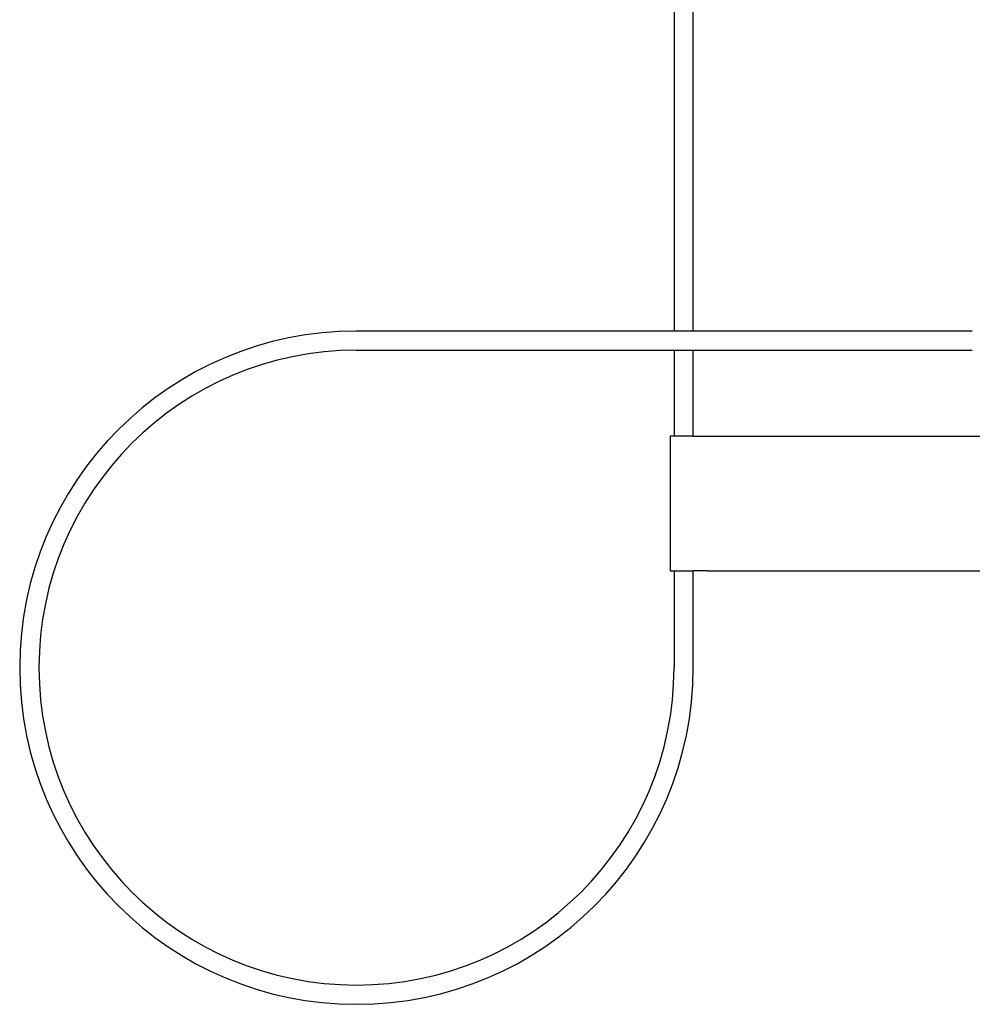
# Model space of a CAD drawing. Header units: millimetres. Extents: x 8 to 564, y 12 to 489.
# Tile 2 of 79: x 72 to 122, y 382 to 433. Entities that reach past the tile are written whole.
import ezdxf

# ---------------------------------------------------------------- set-up
doc = ezdxf.new("R2010")
doc.units = ezdxf.units.MM

msp = doc.modelspace()

# ---------------------------------------------------------------- linework, layer by layer
at = {"color": 7, "linetype": 'Continuous', "lineweight": 30}
for p, q in [((106.261, 449.055), (106.261, 417.061)), ((107.261, 417.061), (107.261, 449.055)), ((103.493, 417.061), (89.761, 417.061)), ((103.993, 417.061), (103.493, 417.061)), ((106.011, 417.061), (103.993, 417.061)), ((107.511, 417.061), (106.011, 417.061)), ((109.529, 417.061), (107.511, 417.061)), ((110.029, 417.061), (109.529, 417.061)), ((121.761, 417.061), (110.029, 417.061)), ((89.761, 416.061), (103.493, 416.061)), ((103.493, 416.061), (103.993, 416.061)), ((103.993, 416.061), (106.011, 416.061)), ((106.011, 416.061), (107.511, 416.061)), ((106.261, 416.061), (106.261, 411.601)), ((107.261, 411.601), (107.261, 416.061)), ((107.511, 416.061), (109.529, 416.061)), ((109.529, 416.061), (110.029, 416.061)), ((110.029, 416.061), (121.761, 416.061)), ((106.061, 411.601), (106.061, 404.601)), ((107.257, 411.601), (106.061, 411.601)), ((107.257, 411.601), (107.965, 411.601)), ((107.965, 411.601), (124.461, 411.601)), ((106.061, 404.601), (107.257, 404.601)), ((106.261, 404.601), (106.261, 399.561)), ((107.965, 404.601), (107.257, 404.601)), ((107.261, 399.561), (107.261, 404.601)), ((107.965, 404.601), (124.461, 404.601))]:
    msp.add_line(p, q, dxfattribs=at)
for radius, start, end in [(17.5, 90, 0), (16.5, 90, 180), (16.5, 180, 0)]:
    msp.add_arc((89.761, 399.561), radius, start, end, dxfattribs=at)

doc.saveas('drawing.dxf')
